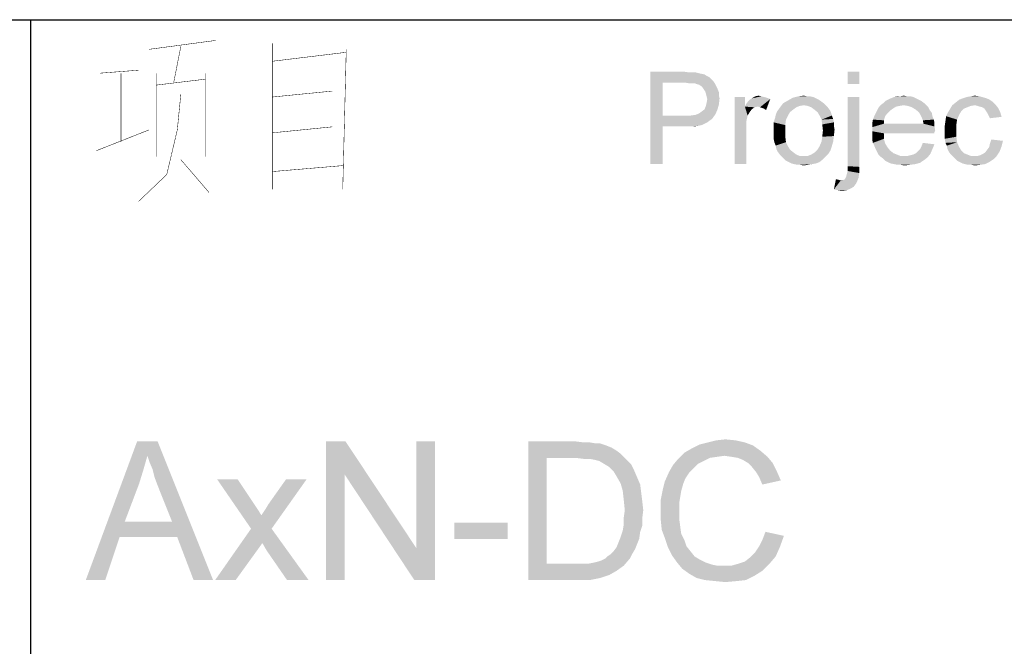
# Paper-space layout '61767N-2-A-2_1_2' of a CAD drawing. Header units: millimetres. Extents: x 0 to 594, y 1 to 420.
# Tile 70 of 83: x 515 to 536, y 67 to 81. Entities that reach past the tile are written whole.
import ezdxf

# ---------------------------------------------------------------- set-up
doc = ezdxf.new("R2010")
doc.units = ezdxf.units.MM
doc.header["$LTSCALE"] = 32.67
doc.layers.add('61767N-2-A-2_DXF_FORMAT', color=7, linetype='CONTINUOUS')
doc.layers.add('DETAIL', color=7, linetype='CONTINUOUS')

psp = doc.layouts.new('61767N-2-A-2_1_2')

# ---------------------------------------------------------------- linework, layer by layer
at = {"layer": '61767N-2-A-2_DXF_FORMAT', "color": 2, "linetype": 'Continuous'}
for p, q in [((409, 80.662), (584, 80.662)), ((515, 80.662), (515, 10))]:
    psp.add_line(p, q, dxfattribs=at)
at = {"layer": 'DETAIL', "color": 2, "linetype": 'Continuous', "const_width": 0.01}
for points in [[(517.5714, 80.0209), (519.0191, 80.2144)], [(520.2381, 76.9886), (520.2381, 80.1499)], [(518.1048, 79.3112), (518.2571, 80.0854)], [(520.2381, 79.7628), (521.8381, 79.9564)], [(521.8381, 80.0209), (521.7619, 76.9886)], [(516.5048, 79.5047), (517.3429, 79.5693)], [(516.9619, 78.0209), (516.9619, 79.5047)], [(517.7238, 79.5047), (517.7238, 77.6983)], [(518.7905, 79.5047), (518.7905, 77.6983)], [(517.7238, 79.2467), (518.7905, 79.3757)], [(520.2381, 78.9886), (521.5333, 79.1176)], [(518.2571, 79.0531), (518.181, 78.2789), (517.9524, 77.3112), (517.3429, 76.7305)], [(516.4286, 77.8273), (517.5714, 78.2789)], [(520.2381, 78.2144), (521.5333, 78.3435)], [(518.2571, 77.6338), (518.8667, 76.9241)], [(520.2381, 77.3757), (521.7619, 77.5047)]]:
    psp.add_lwpolyline(points, dxfattribs=at)
at = {"layer": 'DETAIL', "color": 2, "linetype": 'Continuous'}
for points in [[(528.4222, 79.537), (529.1482, 79.537), (528.6889, 79.3)], [(528.6889, 79.3), (528.4222, 77.537), (528.4222, 79.537)], [(529.1482, 79.537), (529.2519, 79.5222), (528.6889, 79.3)], [(529.4, 79.5222), (529.4593, 79.5074), (528.6889, 79.3)], [(529.3259, 79.5222), (529.4, 79.5222), (528.6889, 79.3)], [(529.2519, 79.5222), (529.3259, 79.5222), (528.6889, 79.3)], [(529.4593, 79.5074), (529.5185, 79.4926), (528.6889, 79.3)], [(532.9407, 79.537), (532.6889, 79.2703), (532.6889, 79.537)], [(532.6889, 79.2703), (532.9407, 79.537), (532.9407, 79.2703)], [(528.6889, 79.3), (528.6889, 78.5889), (528.4222, 77.537)], [(529.5185, 79.4926), (529.5926, 79.4777), (528.6889, 79.3)], [(529.5926, 79.4777), (529.637, 79.4481), (528.6889, 79.3)], [(529.637, 79.4481), (529.6963, 79.4185), (528.6889, 79.3)], [(529.6963, 79.4185), (529.7407, 79.374), (528.6889, 79.3)], [(529.7407, 79.374), (529.7852, 79.3296), (528.6889, 79.3)], [(529.1778, 79.3), (528.6889, 79.3), (529.7852, 79.3296)], [(529.2667, 79.2851), (529.1778, 79.3), (529.7852, 79.3296)], [(529.3259, 79.2851), (529.2667, 79.2851), (529.7852, 79.3296)], [(529.3852, 79.2851), (529.3259, 79.2851), (529.7852, 79.3296)], [(529.3852, 79.2851), (529.7852, 79.3296), (529.8148, 79.2851)], [(529.8148, 79.2851), (529.4148, 79.2703), (529.3852, 79.2851)], [(529.4741, 79.2555), (529.4148, 79.2703), (529.8148, 79.2851)], [(529.5185, 79.2259), (529.4741, 79.2555), (529.8148, 79.2851)], [(529.5185, 79.2259), (529.8148, 79.2851), (529.8444, 79.2259)], [(529.8444, 79.2259), (529.5482, 79.1963), (529.5185, 79.2259)], [(529.5482, 79.1963), (529.8444, 79.2259), (529.8741, 79.1666)], [(529.8741, 79.1666), (529.5778, 79.1518), (529.5482, 79.1963)], [(529.6074, 79.1074), (529.5778, 79.1518), (529.8741, 79.1666)], [(529.6074, 79.1074), (529.8741, 79.1666), (529.9037, 79.0926)], [(529.9037, 79.0926), (529.6222, 79.0629), (529.6074, 79.1074)], [(529.6222, 79.0629), (529.9037, 79.0926), (529.9037, 79.0185)], [(529.9037, 79.0185), (529.637, 79.0037), (529.6222, 79.0629)], [(529.9037, 78.8259), (529.6222, 78.7963), (529.637, 78.8555)], [(529.637, 79.0037), (529.9037, 79.0185), (529.9185, 78.9592)], [(529.9185, 78.9592), (529.6519, 78.9444), (529.637, 79.0037)], [(529.637, 78.8555), (529.6519, 78.9444), (529.9185, 78.9592)], [(529.637, 78.8555), (529.9185, 78.9592), (529.9037, 78.8259)], [(530.4667, 78.9889), (530.4667, 78.7814), (530.2444, 77.537)], [(530.4667, 78.9889), (530.2444, 77.537), (530.2444, 78.9889)], [(530.4667, 78.7814), (530.4963, 78.8407), (531.0148, 78.9444)], [(530.7482, 78.7814), (530.4667, 78.7814), (531.0148, 78.9444)], [(530.4963, 78.8407), (530.5407, 78.9), (531.0148, 78.9444)], [(530.5407, 78.9), (530.5704, 78.9296), (531.0148, 78.9444)], [(531.0148, 78.9444), (530.5704, 78.9296), (530.6148, 78.9592)], [(530.8222, 79.0037), (530.8815, 78.9889), (530.6148, 78.9592)], [(530.8222, 79.0037), (530.6148, 78.9592), (530.6889, 79.0037)], [(530.8815, 78.9889), (530.9407, 78.974), (530.6148, 78.9592)], [(530.6148, 78.9592), (530.9407, 78.974), (531.0148, 78.9444)], [(530.6889, 79.0037), (530.763, 79.0185), (530.8222, 79.0037)], [(530.7926, 78.7666), (530.7482, 78.7814), (531.0148, 78.9444)], [(530.837, 78.7518), (530.7926, 78.7666), (531.0148, 78.9444)], [(530.8815, 78.737), (530.837, 78.7518), (531.0148, 78.9444)], [(530.8815, 78.737), (531.0148, 78.9444), (530.9259, 78.7074)], [(532.1704, 78.8555), (531.7407, 78.8111), (531.2519, 78.7963)], [(532.1704, 78.8555), (531.2519, 78.7963), (531.2963, 78.8555)], [(532.1111, 78.9), (531.2963, 78.8555), (531.4, 78.9148)], [(531.2963, 78.8555), (532.1111, 78.9), (532.1704, 78.8555)], [(532.0074, 78.9592), (531.4, 78.9148), (531.5037, 78.974)], [(532.0074, 78.9592), (532.0667, 78.9296), (531.4, 78.9148)], [(531.4, 78.9148), (532.0667, 78.9296), (532.1111, 78.9)], [(531.8741, 79.0037), (531.9482, 78.9889), (531.5037, 78.974)], [(531.8148, 79.0037), (531.8741, 79.0037), (531.5037, 78.974)], [(531.8148, 79.0037), (531.5037, 78.974), (531.6222, 79.0037)], [(531.5037, 78.974), (531.9482, 78.9889), (532.0074, 78.9592)], [(531.6222, 79.0037), (531.7407, 79.0185), (531.8148, 79.0037)], [(531.7407, 78.8111), (532.1704, 78.8555), (532.2148, 78.8111)], [(532.9407, 78.9889), (532.6889, 77.4926), (532.6889, 78.9889)], [(532.6889, 77.4926), (532.9407, 78.9889), (532.9407, 77.4777)], [(534.3482, 78.8555), (533.4, 78.8111), (533.4593, 78.8555)], [(533.9037, 78.8111), (533.4, 78.8111), (534.3482, 78.8555)], [(534.2889, 78.9), (533.4593, 78.8555), (533.5037, 78.9)], [(533.4593, 78.8555), (534.2889, 78.9), (534.3482, 78.8555)], [(534.2296, 78.9296), (533.5037, 78.9), (533.563, 78.9296)], [(533.5037, 78.9), (534.2296, 78.9296), (534.2889, 78.9)], [(534.1704, 78.9592), (533.563, 78.9296), (533.6222, 78.9592)], [(533.563, 78.9296), (534.1704, 78.9592), (534.2296, 78.9296)], [(534.1111, 78.9889), (533.6222, 78.9592), (533.6963, 78.9889)], [(533.6222, 78.9592), (534.1111, 78.9889), (534.1704, 78.9592)], [(533.9778, 79.0037), (534.0519, 79.0037), (533.6963, 78.9889)], [(533.8296, 79.0037), (533.9778, 79.0037), (533.6963, 78.9889)], [(533.8296, 79.0037), (533.6963, 78.9889), (533.7556, 79.0037)], [(533.6963, 78.9889), (534.0519, 79.0037), (534.1111, 78.9889)], [(533.8296, 79.0037), (533.9037, 79.0185), (533.9778, 79.0037)], [(533.9037, 78.8111), (534.3482, 78.8555), (534.3926, 78.8111)], [(535.8889, 78.8259), (534.9556, 78.8111), (535.0296, 78.8703)], [(535.8296, 78.8851), (535.0296, 78.8703), (535.1037, 78.9296)], [(535.0296, 78.8703), (535.8296, 78.8851), (535.8889, 78.8259)], [(535.7407, 78.9444), (535.1037, 78.9296), (535.1778, 78.9592)], [(535.1037, 78.9296), (535.7407, 78.9444), (535.8296, 78.8851)], [(535.6519, 78.974), (535.1778, 78.9592), (535.2667, 78.9889)], [(535.1778, 78.9592), (535.6519, 78.974), (535.7407, 78.9444)], [(535.5482, 79.0037), (535.2667, 78.9889), (535.3556, 79.0037)], [(535.2667, 78.9889), (535.5482, 79.0037), (535.6519, 78.974)], [(535.3556, 79.0037), (535.4444, 79.0185), (535.5482, 79.0037)], [(529.4741, 78.6333), (529.5333, 78.6777), (529.8741, 78.7222)], [(529.4741, 78.6333), (529.8741, 78.7222), (529.8296, 78.6185)], [(529.8741, 78.7222), (529.5333, 78.6777), (529.5926, 78.7222)], [(529.5926, 78.7222), (529.6222, 78.7963), (529.9037, 78.8259)], [(529.5926, 78.7222), (529.9037, 78.8259), (529.8741, 78.7222)], [(530.4667, 78.7814), (530.5259, 78.5889), (530.2444, 77.537)], [(530.4667, 78.7814), (530.7482, 78.7814), (530.6741, 78.7666)], [(530.4667, 78.7814), (530.6741, 78.7666), (530.6148, 78.7222)], [(530.4667, 78.7814), (530.6148, 78.7222), (530.5704, 78.6629)], [(530.4667, 78.7814), (530.5704, 78.6629), (530.5259, 78.5889)], [(531.4444, 78.6629), (531.1333, 78.6037), (531.163, 78.6777)], [(531.1333, 78.6037), (531.4444, 78.6629), (531.4, 78.5889)], [(531.5185, 78.7222), (531.163, 78.6777), (531.2074, 78.737)], [(531.163, 78.6777), (531.5185, 78.7222), (531.4444, 78.6629)], [(531.6519, 78.7963), (531.5778, 78.7666), (531.2074, 78.737)], [(531.6519, 78.7963), (531.2074, 78.737), (531.2519, 78.7963)], [(531.2074, 78.737), (531.5778, 78.7666), (531.5185, 78.7222)], [(531.2519, 78.7963), (531.7407, 78.8111), (531.6519, 78.7963)], [(532.2148, 78.8111), (531.8296, 78.7963), (531.7407, 78.8111)], [(531.9037, 78.7666), (531.8296, 78.7963), (532.2148, 78.8111)], [(531.9037, 78.7666), (532.2148, 78.8111), (532.2593, 78.7666)], [(532.2593, 78.7666), (531.963, 78.7222), (531.9037, 78.7666)], [(531.963, 78.7222), (532.2593, 78.7666), (532.3037, 78.7074)], [(532.3037, 78.7074), (532.037, 78.6629), (531.963, 78.7222)], [(532.037, 78.6629), (532.3037, 78.7074), (532.3333, 78.6481)], [(532.3333, 78.6481), (532.0815, 78.5889), (532.037, 78.6629)], [(532.0815, 78.5889), (532.3333, 78.6481), (532.3482, 78.5889)], [(533.6074, 78.6926), (533.2963, 78.6333), (533.3259, 78.6926)], [(533.2963, 78.6333), (533.6074, 78.6926), (533.5482, 78.6333)], [(533.6667, 78.737), (533.3259, 78.6926), (533.3556, 78.7518)], [(533.3259, 78.6926), (533.6667, 78.737), (533.6074, 78.6926)], [(533.9037, 78.8111), (533.8148, 78.7963), (533.3556, 78.7518)], [(533.9037, 78.8111), (533.3556, 78.7518), (533.4, 78.8111)], [(533.8148, 78.7963), (533.7407, 78.7814), (533.3556, 78.7518)], [(533.3556, 78.7518), (533.7407, 78.7814), (533.6667, 78.737)], [(534.3926, 78.8111), (533.9926, 78.7963), (533.9037, 78.8111)], [(534.0815, 78.7666), (533.9926, 78.7963), (534.3926, 78.8111)], [(534.0815, 78.7666), (534.3926, 78.8111), (534.437, 78.7666)], [(534.437, 78.7666), (534.1556, 78.7222), (534.0815, 78.7666)], [(534.1556, 78.7222), (534.437, 78.7666), (534.4667, 78.7074)], [(534.4667, 78.7074), (534.2296, 78.6629), (534.1556, 78.7222)], [(534.2296, 78.6629), (534.4667, 78.7074), (534.5111, 78.6481)], [(534.5111, 78.6481), (534.2593, 78.6185), (534.2296, 78.6629)], [(534.2593, 78.6185), (534.5111, 78.6481), (534.5259, 78.574)], [(535.1037, 78.6037), (534.8222, 78.574), (534.8667, 78.6629)], [(535.2074, 78.737), (535.1482, 78.6777), (534.8667, 78.6629)], [(535.2074, 78.737), (534.8667, 78.6629), (534.9111, 78.737)], [(534.8667, 78.6629), (535.1482, 78.6777), (535.1037, 78.6037)], [(535.4444, 78.8111), (535.3556, 78.7963), (534.9111, 78.737)], [(535.4444, 78.8111), (534.9111, 78.737), (534.9556, 78.8111)], [(535.3556, 78.7963), (535.2815, 78.7666), (534.9111, 78.737)], [(534.9111, 78.737), (535.2815, 78.7666), (535.2074, 78.737)], [(535.4444, 78.8111), (534.9556, 78.8111), (535.8889, 78.8259)], [(535.5037, 78.7963), (535.4444, 78.8111), (535.8889, 78.8259)], [(535.5482, 78.7814), (535.5037, 78.7963), (535.8889, 78.8259)], [(535.6074, 78.7666), (535.5482, 78.7814), (535.8889, 78.8259)], [(535.6074, 78.7666), (535.8889, 78.8259), (535.9482, 78.7518)], [(535.9482, 78.7518), (535.6519, 78.737), (535.6074, 78.7666)], [(535.6815, 78.6926), (535.6519, 78.737), (535.9482, 78.7518)], [(535.6815, 78.6926), (535.9482, 78.7518), (535.9926, 78.6629)], [(535.9926, 78.6629), (535.7111, 78.6481), (535.6815, 78.6926)], [(535.7407, 78.5889), (535.7111, 78.6481), (535.9926, 78.6629)], [(535.7407, 78.5889), (535.9926, 78.6629), (536.0222, 78.5592)], [(528.6889, 78.5889), (528.6889, 78.3518), (528.4222, 77.537)], [(529.2963, 78.5889), (529.7556, 78.5148), (528.6889, 78.3518)], [(529.1778, 78.5889), (529.2963, 78.5889), (528.6889, 78.3518)], [(528.6889, 78.5889), (529.1778, 78.5889), (528.6889, 78.3518)], [(529.7556, 78.5148), (529.7111, 78.4851), (528.6889, 78.3518)], [(529.7111, 78.4851), (529.6519, 78.4407), (528.6889, 78.3518)], [(529.6519, 78.4407), (529.5926, 78.4111), (528.6889, 78.3518)], [(529.2963, 78.5889), (529.4, 78.6037), (529.8296, 78.6185)], [(529.2963, 78.5889), (529.8296, 78.6185), (529.7556, 78.5148)], [(529.8296, 78.6185), (529.4, 78.6037), (529.4741, 78.6333)], [(530.5259, 78.5889), (530.4963, 78.4555), (530.2444, 77.537)], [(530.4963, 78.4555), (530.4963, 78.2926), (530.2444, 77.537)], [(531.3556, 78.5), (531.0889, 78.4407), (531.1185, 78.5296)], [(531.0889, 78.4407), (531.3556, 78.5), (531.3407, 78.3814)], [(531.3407, 78.3814), (531.0889, 78.3518), (531.0889, 78.4407)], [(531.4, 78.5889), (531.1185, 78.5296), (531.1333, 78.6037)], [(531.1185, 78.5296), (531.4, 78.5889), (531.3556, 78.5)], [(532.3482, 78.5889), (532.1259, 78.5), (532.0815, 78.5889)], [(532.3482, 78.5889), (532.3778, 78.5148), (532.1259, 78.5)], [(532.1259, 78.5), (532.3778, 78.5148), (532.3926, 78.4407)], [(532.3926, 78.4407), (532.1407, 78.3963), (532.1259, 78.5)], [(532.1407, 78.3963), (532.3926, 78.4407), (532.3926, 78.3666)], [(533.4741, 78.4851), (533.2222, 78.4111), (533.237, 78.5)], [(533.2222, 78.4111), (533.4741, 78.4851), (533.4741, 78.4111)], [(533.5037, 78.574), (533.237, 78.5), (533.2667, 78.574)], [(533.237, 78.5), (533.5037, 78.574), (533.4741, 78.4851)], [(533.5482, 78.6333), (533.2667, 78.574), (533.2963, 78.6333)], [(533.2667, 78.574), (533.5482, 78.6333), (533.5037, 78.574)], [(534.5259, 78.574), (534.2889, 78.5592), (534.2593, 78.6185)], [(534.2889, 78.5592), (534.5259, 78.574), (534.5556, 78.5)], [(534.5556, 78.5), (534.3185, 78.4851), (534.2889, 78.5592)], [(534.3185, 78.4851), (534.5556, 78.5), (534.5704, 78.4259)], [(534.5704, 78.4259), (534.3333, 78.4111), (534.3185, 78.4851)], [(535.0444, 78.3963), (534.7926, 78.3666), (534.8074, 78.4703)], [(535.0593, 78.5), (534.8074, 78.4703), (534.8222, 78.574)], [(534.8074, 78.4703), (535.0593, 78.5), (535.0444, 78.3963)], [(534.8222, 78.574), (535.1037, 78.6037), (535.0593, 78.5)], [(536.0222, 78.5592), (535.7704, 78.5296), (535.7407, 78.5889)], [(528.4222, 77.537), (528.6889, 78.3518), (528.6889, 77.537)], [(529.5926, 78.4111), (529.5333, 78.3814), (528.6889, 78.3518)], [(529.5333, 78.3814), (529.4593, 78.3666), (528.6889, 78.3518)], [(529.1778, 78.3518), (528.6889, 78.3518), (529.4593, 78.3666)], [(529.2815, 78.3518), (529.1778, 78.3518), (529.4593, 78.3666)], [(529.2815, 78.3518), (529.4593, 78.3666), (529.3704, 78.3518)], [(530.2444, 77.537), (530.4963, 78.2926), (530.4963, 77.537)], [(531.0889, 78.2629), (531.0889, 78.3518), (531.3407, 78.3814)], [(531.0889, 78.2629), (531.3407, 78.3814), (531.3407, 78.2629)], [(531.3407, 78.2629), (531.0889, 78.174), (531.0889, 78.2629)], [(531.0889, 78.174), (531.3407, 78.2629), (531.3407, 78.1296)], [(532.3926, 78.3666), (532.1556, 78.2629), (532.1407, 78.3963)], [(532.3926, 78.1444), (532.1407, 78.1296), (532.1556, 78.2629)], [(532.3926, 78.3666), (532.4074, 78.2777), (532.1556, 78.2629)], [(532.1556, 78.2629), (532.4074, 78.2777), (532.3926, 78.1444)], [(534.3333, 78.4111), (534.5704, 78.3518), (533.2222, 78.337)], [(533.4741, 78.4111), (534.3333, 78.4111), (533.2222, 78.337)], [(533.4741, 78.4111), (533.2222, 78.337), (533.2222, 78.4111)], [(533.2222, 78.337), (534.5704, 78.3518), (534.5852, 78.2629)], [(534.5852, 78.2629), (533.2222, 78.2481), (533.2222, 78.337)], [(533.2222, 78.2481), (534.5852, 78.2629), (534.5704, 78.2333)], [(533.2222, 78.2481), (534.5704, 78.2333), (533.4741, 78.2037)], [(533.4741, 78.2037), (533.2222, 78.1592), (533.2222, 78.2481)], [(533.4741, 78.2037), (534.5704, 78.2333), (534.5704, 78.2037)], [(534.3333, 78.4111), (534.5704, 78.4259), (534.5704, 78.3518)], [(534.7926, 78.3666), (535.0444, 78.3963), (535.0444, 78.2629)], [(535.0444, 78.2629), (534.7926, 78.2481), (534.7926, 78.3666)], [(534.7926, 78.1592), (534.7926, 78.2481), (535.0444, 78.2629)], [(534.7926, 78.1592), (535.0444, 78.2629), (535.0444, 78.1296)], [(531.3407, 78.1296), (531.0889, 78.0851), (531.0889, 78.174)], [(531.1037, 78.0111), (531.0889, 78.0851), (531.3407, 78.1296)], [(531.1037, 78.0111), (531.3407, 78.1296), (531.3556, 78.0111)], [(531.3556, 78.0111), (531.1333, 77.937), (531.1037, 78.0111)], [(531.1333, 77.937), (531.3556, 78.0111), (531.4, 77.9222)], [(532.3778, 78.0259), (532.0815, 77.9222), (532.1259, 78.0259)], [(532.0815, 77.9222), (532.3778, 78.0259), (532.3482, 77.9222)], [(532.1259, 78.0259), (532.1407, 78.1296), (532.3926, 78.1444)], [(532.1259, 78.0259), (532.3926, 78.1444), (532.3778, 78.0259)], [(533.2222, 78.1592), (533.4741, 78.2037), (533.4741, 78.0851)], [(533.4741, 78.0851), (533.2222, 78.0703), (533.2222, 78.1592)], [(533.237, 77.9963), (533.2222, 78.0703), (533.4741, 78.0851)], [(533.237, 77.9963), (533.4741, 78.0851), (533.5037, 77.9814)], [(535.0444, 78.1296), (534.7926, 78.0851), (534.7926, 78.1592)], [(534.7926, 78.0851), (535.0444, 78.1296), (535.0593, 78.0111)], [(535.0593, 78.0111), (534.8074, 77.9963), (534.7926, 78.0851)], [(534.837, 77.937), (534.8074, 77.9963), (535.0593, 78.0111)], [(534.837, 77.937), (535.0593, 78.0111), (535.1037, 77.9074)], [(536.0519, 78.0407), (535.7704, 77.9814), (535.8, 78.0703)], [(535.7704, 77.9814), (536.0519, 78.0407), (536.0222, 77.9222)], [(531.4, 77.9222), (531.1482, 77.8629), (531.1333, 77.937)], [(531.1482, 77.8629), (531.4, 77.9222), (531.4444, 77.8481)], [(531.4444, 77.8481), (531.1778, 77.8037), (531.1482, 77.8629)], [(531.1778, 77.8037), (531.4444, 77.8481), (531.5185, 77.7889)], [(531.5185, 77.7889), (531.2222, 77.7444), (531.1778, 77.8037)], [(532.3185, 77.8333), (531.9778, 77.7889), (532.037, 77.8481)], [(531.9778, 77.7889), (532.3185, 77.8333), (532.2741, 77.7592)], [(532.3482, 77.9222), (532.037, 77.8481), (532.0815, 77.9222)], [(532.037, 77.8481), (532.3482, 77.9222), (532.3185, 77.8333)], [(533.5037, 77.9814), (533.2667, 77.937), (533.237, 77.9963)], [(533.2667, 77.937), (533.5037, 77.9814), (533.5482, 77.9074)], [(533.5482, 77.9074), (533.2963, 77.8629), (533.2667, 77.937)], [(533.2963, 77.8629), (533.5482, 77.9074), (533.6074, 77.8333)], [(533.6074, 77.8333), (533.3259, 77.8037), (533.2963, 77.8629)], [(533.3259, 77.8037), (533.6074, 77.8333), (533.6815, 77.774)], [(533.6815, 77.774), (533.3556, 77.7444), (533.3259, 77.8037)], [(534.1704, 77.774), (534.2148, 77.8185), (534.5259, 77.8629)], [(534.1704, 77.774), (534.5259, 77.8629), (534.4815, 77.7592)], [(534.5259, 77.8629), (534.2148, 77.8185), (534.2593, 77.8629)], [(534.2593, 77.8629), (534.2889, 77.9222), (534.5704, 77.9666)], [(534.2593, 77.8629), (534.5704, 77.9666), (534.5259, 77.8629)], [(534.5704, 77.9666), (534.2889, 77.9222), (534.3185, 77.9963)], [(535.1037, 77.9074), (534.8519, 77.8629), (534.837, 77.937)], [(534.8519, 77.8629), (535.1037, 77.9074), (535.1482, 77.8333)], [(535.1482, 77.8333), (534.8815, 77.8037), (534.8519, 77.8629)], [(534.8815, 77.8037), (535.1482, 77.8333), (535.2074, 77.774)], [(535.2074, 77.774), (534.9259, 77.7444), (534.8815, 77.8037)], [(535.5037, 77.7148), (535.563, 77.7296), (535.9778, 77.8037)], [(535.5037, 77.7148), (535.9778, 77.8037), (535.9185, 77.7148)], [(535.563, 77.7296), (535.6222, 77.7592), (535.9778, 77.8037)], [(535.6222, 77.7592), (535.6667, 77.7889), (535.9778, 77.8037)], [(535.9778, 77.8037), (535.6667, 77.7889), (535.7111, 77.8481)], [(535.7111, 77.8481), (535.7556, 77.9074), (536.0222, 77.9222)], [(535.7111, 77.8481), (536.0222, 77.9222), (535.9778, 77.8037)], [(536.0222, 77.9222), (535.7556, 77.9074), (535.7704, 77.9814)], [(531.2222, 77.7444), (531.5185, 77.7889), (531.5778, 77.7444)], [(531.5778, 77.7444), (531.2667, 77.7), (531.2222, 77.7444)], [(531.5778, 77.7444), (531.6519, 77.7148), (531.2667, 77.7)], [(531.7407, 77.7148), (531.8296, 77.7148), (531.2667, 77.7)], [(531.6519, 77.7148), (531.7407, 77.7148), (531.2667, 77.7)], [(532.2148, 77.7), (531.2667, 77.7), (531.8296, 77.7148)], [(532.2148, 77.7), (531.3111, 77.6555), (531.2667, 77.7)], [(531.3111, 77.6555), (532.2148, 77.7), (532.1556, 77.6407)], [(532.1556, 77.6407), (531.3556, 77.6111), (531.3111, 77.6555)], [(531.4148, 77.5814), (531.3556, 77.6111), (532.1556, 77.6407)], [(531.4148, 77.5814), (532.1556, 77.6407), (532.0815, 77.5814)], [(532.0815, 77.5814), (531.4741, 77.5518), (531.4148, 77.5814)], [(531.4741, 77.5518), (532.0815, 77.5814), (532.0074, 77.5518)], [(531.8296, 77.7148), (531.9037, 77.7444), (532.2741, 77.7592)], [(531.8296, 77.7148), (532.2741, 77.7592), (532.2148, 77.7)], [(532.2741, 77.7592), (531.9037, 77.7444), (531.9778, 77.7889)], [(533.3556, 77.7444), (533.6815, 77.774), (533.7556, 77.7444)], [(533.7556, 77.7444), (533.4, 77.7), (533.3556, 77.7444)], [(533.7556, 77.7444), (533.8296, 77.7148), (533.4, 77.7)], [(533.9185, 77.7148), (533.9926, 77.7148), (533.4, 77.7)], [(533.8296, 77.7148), (533.9185, 77.7148), (533.4, 77.7)], [(534.4222, 77.6851), (533.4, 77.7), (533.9926, 77.7148)], [(534.4222, 77.6851), (533.4593, 77.6555), (533.4, 77.7)], [(533.4593, 77.6555), (534.4222, 77.6851), (534.3482, 77.6259)], [(534.3482, 77.6259), (533.5037, 77.6111), (533.4593, 77.6555)], [(533.563, 77.5814), (533.5037, 77.6111), (534.3482, 77.6259)], [(533.563, 77.5814), (534.3482, 77.6259), (534.2593, 77.5666)], [(534.2593, 77.5666), (533.6222, 77.5518), (533.563, 77.5814)], [(533.9926, 77.7148), (534.0519, 77.7296), (534.4815, 77.7592)], [(533.9926, 77.7148), (534.4815, 77.7592), (534.4222, 77.6851)], [(534.0519, 77.7296), (534.1111, 77.7444), (534.4815, 77.7592)], [(534.4815, 77.7592), (534.1111, 77.7444), (534.1704, 77.774)], [(534.9259, 77.7444), (535.2074, 77.774), (535.2815, 77.7444)], [(535.2815, 77.7444), (534.9704, 77.7), (534.9259, 77.7444)], [(535.2815, 77.7444), (535.3556, 77.7148), (534.9704, 77.7)], [(535.5037, 77.7148), (535.9185, 77.7148), (534.9704, 77.7)], [(535.4296, 77.7148), (535.5037, 77.7148), (534.9704, 77.7)], [(535.3556, 77.7148), (535.4296, 77.7148), (534.9704, 77.7)], [(535.0148, 77.6555), (534.9704, 77.7), (535.9185, 77.7148)], [(535.0148, 77.6555), (535.9185, 77.7148), (535.8444, 77.6407)], [(535.8444, 77.6407), (535.0593, 77.6111), (535.0148, 77.6555)], [(535.1185, 77.5814), (535.0593, 77.6111), (535.8444, 77.6407)], [(535.1185, 77.5814), (535.8444, 77.6407), (535.7556, 77.5814)], [(535.7556, 77.5814), (535.1778, 77.5518), (535.1185, 77.5814)], [(535.237, 77.537), (535.1778, 77.5518), (535.7556, 77.5814)], [(535.237, 77.537), (535.7556, 77.5814), (535.6667, 77.537)], [(532.0074, 77.5518), (531.5333, 77.537), (531.4741, 77.5518)], [(531.5333, 77.537), (532.0074, 77.5518), (531.9185, 77.537)], [(531.9185, 77.537), (531.6074, 77.5222), (531.5333, 77.537)], [(531.6667, 77.5222), (531.6074, 77.5222), (531.9185, 77.537)], [(531.6667, 77.5222), (531.9185, 77.537), (531.8296, 77.5222)], [(531.8296, 77.5222), (531.7407, 77.5074), (531.6667, 77.5222)], [(532.9407, 77.3444), (532.6741, 77.3296), (532.6889, 77.3889)], [(532.9407, 77.4777), (532.6889, 77.3889), (532.6889, 77.4926)], [(532.6889, 77.3889), (532.9407, 77.4777), (532.9407, 77.3444)], [(533.6963, 77.537), (533.6222, 77.5518), (534.2593, 77.5666)], [(533.6963, 77.537), (534.2593, 77.5666), (534.1556, 77.537)], [(534.1556, 77.537), (533.7704, 77.5222), (533.6963, 77.537)], [(533.8444, 77.5222), (533.7704, 77.5222), (534.1556, 77.537)], [(533.8444, 77.5222), (534.1556, 77.537), (534.037, 77.5222)], [(534.037, 77.5222), (533.9185, 77.5074), (533.8444, 77.5222)], [(535.6667, 77.537), (535.2963, 77.5222), (535.237, 77.537)], [(535.3704, 77.5222), (535.2963, 77.5222), (535.6667, 77.537)], [(535.3704, 77.5222), (535.6667, 77.537), (535.563, 77.5222)], [(535.563, 77.5222), (535.4444, 77.5074), (535.3704, 77.5222)], [(532.4963, 77.1963), (532.3926, 76.9889), (532.437, 77.2111)], [(532.4963, 77.1963), (532.5407, 77.1814), (532.3926, 76.9889)], [(532.5407, 77.1814), (532.8963, 77.1666), (532.3926, 76.9889)], [(532.8963, 77.1666), (532.8667, 77.1074), (532.3926, 76.9889)], [(532.5407, 77.1814), (532.6, 77.1963), (532.9259, 77.2407)], [(532.5407, 77.1814), (532.9259, 77.2407), (532.8963, 77.1666)], [(532.6, 77.1963), (532.5407, 77.1814), (532.5704, 77.1963)], [(532.6, 77.1963), (532.6296, 77.2111), (532.9259, 77.2407)], [(532.9259, 77.2407), (532.6296, 77.2111), (532.6444, 77.2407)], [(532.6444, 77.2407), (532.6593, 77.2703), (532.9407, 77.3444)], [(532.6444, 77.2407), (532.9407, 77.3444), (532.9259, 77.2407)], [(532.6593, 77.2703), (532.6741, 77.3296), (532.9407, 77.3444)], [(532.8667, 77.1074), (532.8222, 77.0481), (532.3926, 76.9889)], [(532.8222, 77.0481), (532.7482, 77.0037), (532.3926, 76.9889)], [(532.4815, 76.974), (532.3926, 76.9889), (532.7482, 77.0037)], [(532.4815, 76.974), (532.7482, 77.0037), (532.6741, 76.974)], [(532.6741, 76.974), (532.5704, 76.9592), (532.4815, 76.974)], [(517.5333, 71.2259), (516.2, 68.537), (517.3111, 71.537)], [(517.3111, 71.537), (517.7556, 71.537), (517.5333, 71.2259)], [(517.5778, 71.0926), (517.5333, 71.2259), (517.7556, 71.537)], [(517.6444, 70.937), (517.5778, 71.0926), (517.7556, 71.537)], [(517.6889, 70.7592), (517.6444, 70.937), (517.7556, 71.537)], [(517.7556, 70.5814), (517.6889, 70.7592), (517.7556, 71.537)], [(518.0667, 69.8037), (517.7556, 70.5814), (517.7556, 71.537)], [(518.1778, 69.4703), (518.0667, 69.8037), (517.7556, 71.537)], [(518.5333, 68.537), (518.1778, 69.4703), (517.7556, 71.537)], [(518.5333, 68.537), (517.7556, 71.537), (518.9556, 68.537)], [(521.8222, 71.537), (521.8, 70.8259), (521.4, 68.537)], [(521.8222, 71.537), (521.4, 68.537), (521.4, 71.537)], [(521.8, 70.8259), (521.8222, 71.537), (523.3556, 69.2259)], [(523.3111, 68.537), (523.3556, 69.2259), (523.7556, 71.537)], [(523.3111, 68.537), (523.7556, 71.537), (523.7556, 68.537)], [(523.7556, 71.537), (523.3556, 69.2259), (523.3556, 71.537)], [(525.7778, 71.537), (526.8, 71.537), (526.1778, 71.1814)], [(526.1778, 71.1814), (525.7778, 68.537), (525.7778, 71.537)], [(526.8, 71.537), (526.9778, 71.5148), (526.1778, 71.1814)], [(527.1111, 71.5148), (527.2444, 71.4926), (526.1778, 71.1814)], [(526.9778, 71.5148), (527.1111, 71.5148), (526.1778, 71.1814)], [(527.3333, 71.4926), (527.4667, 71.4481), (526.1778, 71.1814)], [(527.2444, 71.4926), (527.3333, 71.4926), (526.1778, 71.1814)], [(527.4667, 71.4481), (527.5778, 71.4037), (526.1778, 71.1814)], [(527.5778, 71.4037), (527.6889, 71.337), (526.1778, 71.1814)], [(530.6444, 71.4481), (529.3111, 71.3814), (529.4889, 71.4703)], [(529.3111, 71.3814), (530.6444, 71.4481), (530.8, 71.337)], [(530.4667, 71.5148), (529.4889, 71.4703), (529.6667, 71.5148)], [(529.4889, 71.4703), (530.4667, 71.5148), (530.6444, 71.4481)], [(530.2667, 71.5592), (529.6667, 71.5148), (529.8444, 71.5592)], [(529.6667, 71.5148), (530.2667, 71.5592), (530.4667, 71.5148)], [(529.8444, 71.5592), (530.0444, 71.5814), (530.2667, 71.5592)], [(517.5333, 71.2259), (517.4444, 70.9148), (516.2, 68.537)], [(527.6889, 71.337), (527.7778, 71.2703), (526.1778, 71.1814)], [(526.8, 71.1814), (526.1778, 71.1814), (527.7778, 71.2703)], [(526.9778, 71.1592), (526.8, 71.1814), (527.7778, 71.2703)], [(527.1111, 71.1592), (526.9778, 71.1592), (527.7778, 71.2703)], [(527.1111, 71.1592), (527.7778, 71.2703), (527.8889, 71.1592)], [(530.0222, 71.2259), (529.0222, 71.1592), (529.1556, 71.2926)], [(530.0222, 71.2259), (529.8667, 71.2037), (529.0222, 71.1592)], [(529.8667, 71.2037), (529.7111, 71.1814), (529.0222, 71.1592)], [(530.8, 71.337), (529.1556, 71.2926), (529.3111, 71.3814)], [(530.0222, 71.2259), (529.1556, 71.2926), (530.8, 71.337)], [(530.1778, 71.2037), (530.0222, 71.2259), (530.8, 71.337)], [(530.1778, 71.2037), (530.8, 71.337), (530.9556, 71.2037)], [(530.9556, 71.2037), (530.3111, 71.1814), (530.1778, 71.2037)], [(530.4222, 71.137), (530.3111, 71.1814), (530.9556, 71.2037)], [(530.5333, 71.0703), (530.4222, 71.137), (530.9556, 71.2037)], [(530.5333, 71.0703), (530.9556, 71.2037), (531.0667, 71.0703)], [(526.1778, 71.1814), (526.1778, 68.8926), (525.7778, 68.537)], [(527.8889, 71.1592), (527.2222, 71.137), (527.1111, 71.1592)], [(527.3111, 71.1148), (527.2222, 71.137), (527.8889, 71.1592)], [(527.4222, 71.0481), (527.3111, 71.1148), (527.8889, 71.1592)], [(527.4222, 71.0481), (527.8889, 71.1592), (528, 71.0481)], [(528, 71.0481), (527.5333, 70.9814), (527.4222, 71.0481)], [(527.5333, 70.9814), (528, 71.0481), (528.0667, 70.9148)], [(528.0667, 70.9148), (527.6222, 70.8926), (527.5333, 70.9814)], [(529.3556, 70.9592), (528.8222, 70.8703), (528.9111, 71.0259)], [(529.5778, 71.1148), (528.9111, 71.0259), (529.0222, 71.1592)], [(529.5778, 71.1148), (529.4444, 71.0481), (528.9111, 71.0259)], [(528.9111, 71.0259), (529.4444, 71.0481), (529.3556, 70.9592)], [(529.0222, 71.1592), (529.7111, 71.1814), (529.5778, 71.1148)], [(531.0667, 71.0703), (530.6222, 70.9814), (530.5333, 71.0703)], [(530.6222, 70.9814), (531.0667, 71.0703), (531.1556, 70.8926)], [(531.1556, 70.8926), (530.7111, 70.8703), (530.6222, 70.9814)], [(517.4444, 70.9148), (517.3556, 70.6259), (516.2, 68.537)], [(521.4, 68.537), (521.8, 70.8259), (521.8, 68.537)], [(523.3556, 69.2259), (523.3111, 68.537), (521.8, 70.8259)], [(527.6889, 70.7814), (527.6222, 70.8926), (528.0667, 70.9148)], [(527.6889, 70.7814), (528.0667, 70.9148), (528.1333, 70.7592)], [(528.1333, 70.7592), (527.7778, 70.6259), (527.6889, 70.7814)], [(527.7778, 70.6259), (528.1333, 70.7592), (528.2, 70.6037)], [(529.2667, 70.8703), (529.1778, 70.737), (528.7333, 70.6703)], [(529.2667, 70.8703), (528.7333, 70.6703), (528.8222, 70.8703)], [(528.8222, 70.8703), (529.3556, 70.9592), (529.2667, 70.8703)], [(530.7778, 70.7592), (530.7111, 70.8703), (531.1556, 70.8926)], [(530.7778, 70.7592), (531.1556, 70.8926), (531.2444, 70.6926)], [(531.2444, 70.6926), (530.8444, 70.6037), (530.7778, 70.7592)], [(517.3556, 70.6259), (517.0444, 69.8037), (516.2, 68.537)], [(519.4889, 70.7148), (519.7778, 69.6481), (519.0444, 70.7148)], [(519.4889, 70.7148), (519.8444, 70.1814), (519.7778, 69.6481)], [(519.7778, 69.6481), (520, 69.937), (520.9778, 70.7148)], [(519.7778, 69.6481), (520.9778, 70.7148), (520.2222, 69.6481)], [(520, 69.937), (520.0889, 70.0703), (520.9778, 70.7148)], [(520.0889, 70.0703), (520.1556, 70.1814), (520.9778, 70.7148)], [(520.9778, 70.7148), (520.1556, 70.1814), (520.5333, 70.7148)], [(528.2, 70.6037), (527.8222, 70.4703), (527.7778, 70.6259)], [(527.8222, 70.4703), (528.2, 70.6037), (528.2222, 70.4259)], [(529.1333, 70.6259), (528.6889, 70.4926), (528.7333, 70.6703)], [(528.6889, 70.4926), (529.1333, 70.6259), (529.0889, 70.4703)], [(528.7333, 70.6703), (529.1778, 70.737), (529.1333, 70.6259)], [(528.2222, 70.4259), (527.8444, 70.2703), (527.8222, 70.4703)], [(527.8444, 70.2703), (528.2222, 70.4259), (528.2444, 70.2481)], [(529.0889, 70.4703), (528.6444, 70.2703), (528.6889, 70.4926)], [(529.0889, 70.4703), (529.0667, 70.337), (528.6444, 70.2703)], [(528.6444, 70.2703), (529.0667, 70.337), (529.0444, 70.2037)], [(519.8444, 70.1814), (519.9333, 70.0481), (519.7778, 69.6481)], [(528.2444, 70.2481), (527.8667, 70.0481), (527.8444, 70.2703)], [(527.8667, 70.0481), (528.2444, 70.2481), (528.2667, 70.0481)], [(529.0444, 70.2037), (528.6444, 70.0481), (528.6444, 70.2703)], [(528.6444, 70.0481), (529.0444, 70.2037), (529.0444, 70.0481)], [(519.9333, 70.0481), (520, 69.937), (519.7778, 69.6481)], [(528.2667, 70.0481), (527.8444, 69.8926), (527.8667, 70.0481)], [(527.8444, 69.8926), (528.2667, 70.0481), (528.2444, 69.8703)], [(529.0444, 70.0481), (529.0444, 69.8703), (528.6444, 69.8481)], [(529.0444, 70.0481), (528.6444, 69.8481), (528.6444, 70.0481)], [(517.0444, 69.8037), (516.9333, 69.4703), (516.2, 68.537)], [(517.0444, 69.8037), (518.0667, 69.8037), (516.9333, 69.4703)], [(518.1778, 69.4703), (516.9333, 69.4703), (518.0667, 69.8037)], [(525.3333, 69.7814), (524.1778, 69.4259), (524.1778, 69.7814)], [(524.1778, 69.4259), (525.3333, 69.7814), (525.3333, 69.4259)], [(528.2444, 69.7148), (527.8222, 69.6037), (527.8444, 69.737)], [(527.8222, 69.6037), (528.2444, 69.7148), (528.2, 69.5814)], [(528.2444, 69.8703), (527.8444, 69.737), (527.8444, 69.8926)], [(527.8444, 69.737), (528.2444, 69.8703), (528.2444, 69.7148)], [(528.6444, 69.8481), (529.0444, 69.8703), (529.0667, 69.6926)], [(529.0667, 69.6926), (528.6667, 69.6259), (528.6444, 69.8481)], [(528.6667, 69.6259), (529.0667, 69.6926), (529.0889, 69.537)], [(520.2222, 69.6481), (520.0222, 69.337), (519, 68.537)], [(520.2222, 69.6481), (519, 68.537), (519.7778, 69.6481)], [(520.1111, 69.1814), (520.0222, 69.337), (520.2222, 69.6481)], [(520.5556, 68.537), (520.1111, 69.1814), (520.2222, 69.6481)], [(520.5556, 68.537), (520.2222, 69.6481), (521.0222, 68.537)], [(528.2, 69.5814), (527.7778, 69.4703), (527.8222, 69.6037)], [(527.7778, 69.4703), (528.2, 69.5814), (528.1778, 69.4259)], [(529.0889, 69.537), (528.7333, 69.4481), (528.6667, 69.6259)], [(528.7333, 69.4481), (529.0889, 69.537), (529.1556, 69.4037)], [(530.7778, 69.2703), (530.8444, 69.4037), (531.3111, 69.4926)], [(530.7778, 69.2703), (531.3111, 69.4926), (531.2222, 69.2481)], [(531.3111, 69.4926), (530.8444, 69.4037), (530.9111, 69.5814)], [(516.2, 68.537), (516.9333, 69.4703), (516.6222, 68.537)], [(519, 68.537), (520.0222, 69.337), (519.4444, 68.537)], [(528.1333, 69.3148), (527.6889, 69.2481), (527.7333, 69.3592)], [(527.6889, 69.2481), (528.1333, 69.3148), (528.0889, 69.2037)], [(528.1778, 69.4259), (527.7333, 69.3592), (527.7778, 69.4703)], [(527.7333, 69.3592), (528.1778, 69.4259), (528.1333, 69.3148)], [(529.1556, 69.4037), (528.8, 69.2481), (528.7333, 69.4481)], [(529.1556, 69.4037), (529.2, 69.2703), (528.8, 69.2481)], [(528.8, 69.2481), (529.2, 69.2703), (529.2889, 69.1592)], [(531.2222, 69.2481), (530.6889, 69.137), (530.7778, 69.2703)], [(527.4444, 69.0037), (527.4889, 69.0481), (528.0222, 69.0926)], [(527.4444, 69.0037), (528.0222, 69.0926), (527.9778, 69.0037)], [(528.0222, 69.0926), (527.4889, 69.0481), (527.5556, 69.0926)], [(527.5556, 69.0926), (527.6222, 69.1592), (528.0889, 69.2037)], [(527.5556, 69.0926), (528.0889, 69.2037), (528.0222, 69.0926)], [(528.0889, 69.2037), (527.6222, 69.1592), (527.6889, 69.2481)], [(529.2889, 69.1592), (528.8889, 69.0703), (528.8, 69.2481)], [(528.8889, 69.0703), (529.2889, 69.1592), (529.3778, 69.0481)], [(529.3778, 69.0481), (529, 68.9148), (528.8889, 69.0703)], [(531.1333, 69.0481), (530.5778, 69.0259), (530.6889, 69.137)], [(530.6889, 69.137), (531.2222, 69.2481), (531.1333, 69.0481)], [(527.0889, 68.8926), (527.8444, 68.8481), (525.7778, 68.537)], [(526.9556, 68.8926), (527.0889, 68.8926), (525.7778, 68.537)], [(526.8222, 68.8926), (526.9556, 68.8926), (525.7778, 68.537)], [(526.1778, 68.8926), (526.8222, 68.8926), (525.7778, 68.537)], [(527.8444, 68.8481), (527.6889, 68.737), (525.7778, 68.537)], [(527.0889, 68.8926), (527.2, 68.9148), (527.9778, 69.0037)], [(527.0889, 68.8926), (527.9778, 69.0037), (527.8444, 68.8481)], [(527.2, 68.9148), (527.2889, 68.937), (527.9778, 69.0037)], [(527.2889, 68.937), (527.3556, 68.9592), (527.9778, 69.0037)], [(527.9778, 69.0037), (527.3556, 68.9592), (527.4444, 69.0037)], [(529.3778, 69.0481), (529.4889, 68.9814), (529, 68.9148)], [(529, 68.9148), (529.4889, 68.9814), (529.6222, 68.9148)], [(529.6222, 68.9148), (529.1111, 68.7814), (529, 68.9148)], [(529.6222, 68.9148), (529.7556, 68.8703), (529.1111, 68.7814)], [(529.1111, 68.7814), (530.1778, 68.8481), (531, 68.8926)], [(529.1111, 68.7814), (531, 68.8926), (530.8444, 68.737)], [(529.7556, 68.8703), (529.8667, 68.8481), (529.1111, 68.7814)], [(530.0222, 68.8481), (530.1778, 68.8481), (529.1111, 68.7814)], [(529.8667, 68.8481), (530.0222, 68.8481), (529.1111, 68.7814)], [(531, 68.8926), (530.1778, 68.8481), (530.3333, 68.8926)], [(530.3333, 68.8926), (530.4667, 68.937), (531.1333, 69.0481)], [(530.3333, 68.8926), (531.1333, 69.0481), (531, 68.8926)], [(530.4667, 68.937), (530.5778, 69.0259), (531.1333, 69.0481)], [(527.6889, 68.737), (527.5333, 68.6481), (525.7778, 68.537)], [(527.5333, 68.6481), (527.3333, 68.5814), (525.7778, 68.537)], [(530.8444, 68.737), (529.2667, 68.6703), (529.1111, 68.7814)], [(529.2667, 68.6703), (530.8444, 68.737), (530.6667, 68.6259)], [(530.6667, 68.6259), (529.4222, 68.5814), (529.2667, 68.6703)], [(529.6, 68.537), (529.4222, 68.5814), (530.6667, 68.6259)], [(529.6, 68.537), (530.6667, 68.6259), (530.4889, 68.537)], [(526.8444, 68.537), (525.7778, 68.537), (527.3333, 68.5814)], [(526.8444, 68.537), (527.3333, 68.5814), (527.1111, 68.537)], [(530.4889, 68.537), (529.8222, 68.5148), (529.6, 68.537)], [(529.8222, 68.5148), (530.4889, 68.537), (530.2889, 68.5148)], [(530.2889, 68.5148), (530.0444, 68.4926), (529.8222, 68.5148)]]:
    psp.add_solid(points, dxfattribs=at)

doc.saveas('drawing.dxf')
